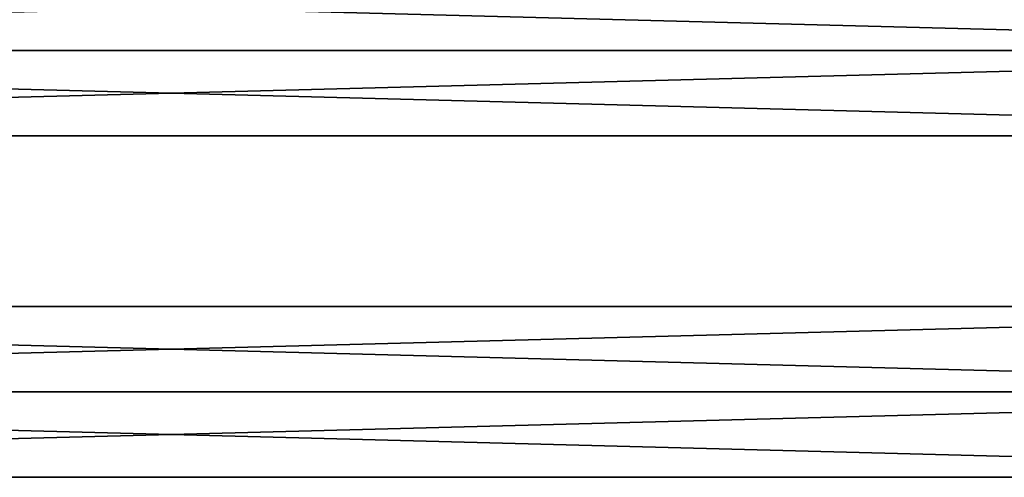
# Model space of a CAD drawing. Extents: x -250 to 250, y -430 to 356.
# Tile 2 of 256: x -19 to 107, y -341 to -282. Entities that reach past the tile are written whole.
import ezdxf

# ---------------------------------------------------------------- set-up
doc = ezdxf.new("R2010")
doc.units = 0
doc.header["$LTSCALE"] = 26.699852
for name, color, linetype in [('3', 7, 'CONTINUOUS'), ('4', 7, 'CONTINUOUS'), ('5', 7, 'CONTINUOUS'), ('6', 7, 'CONTINUOUS')]:
    doc.layers.add(name, color=color, linetype=linetype)

msp = doc.modelspace()

# ---------------------------------------------------------------- linework, layer by layer
at = {"layer": '3', "color": 7, "linetype": 'CONTINUOUS'}
for points in [[(210, -319), (-210, -319), (-210, -330, 11), (210, -319)], [(210, -319), (210, -330, -11), (-210, -319), (210, -319)], [(210, -330, -11), (-210, -330, -11), (-210, -319), (210, -330, -11)], [(210, -330, 11), (210, -319), (-210, -330, 11), (210, -330, 11)]]:
    msp.add_3dface(points, dxfattribs=at)
at = {"layer": '4', "color": 7, "linetype": 'CONTINUOUS'}
for points in [[(210, -330, 11), (-210, -330, 11), (-210, -341), (210, -330, 11)], [(-210, -330, -11), (210, -341), (-210, -341), (-210, -330, -11)], [(210, -341), (210, -330, 11), (-210, -341), (210, -341)], [(210, -330, -11), (210, -341), (-210, -330, -11), (210, -330, -11)]]:
    msp.add_3dface(points, dxfattribs=at)
at = {"layer": '5', "color": 7, "linetype": 'CONTINUOUS'}
for points in [[(210, -275), (-210, -275), (-210, -286, 11), (210, -275)], [(210, -275), (210, -286, -11), (-210, -275), (210, -275)], [(210, -286, -11), (-210, -286, -11), (-210, -275), (210, -286, -11)], [(210, -286, 11), (210, -275), (-210, -286, 11), (210, -286, 11)]]:
    msp.add_3dface(points, dxfattribs=at)
at = {"layer": '6', "color": 7, "linetype": 'CONTINUOUS'}
for points in [[(210, -286, 11), (-210, -286, 11), (-210, -297), (210, -286, 11)], [(-210, -286, -11), (210, -297), (-210, -297), (-210, -286, -11)], [(210, -297), (210, -286, 11), (-210, -297), (210, -297)], [(210, -286, -11), (210, -297), (-210, -286, -11), (210, -286, -11)]]:
    msp.add_3dface(points, dxfattribs=at)

doc.saveas('drawing.dxf')
